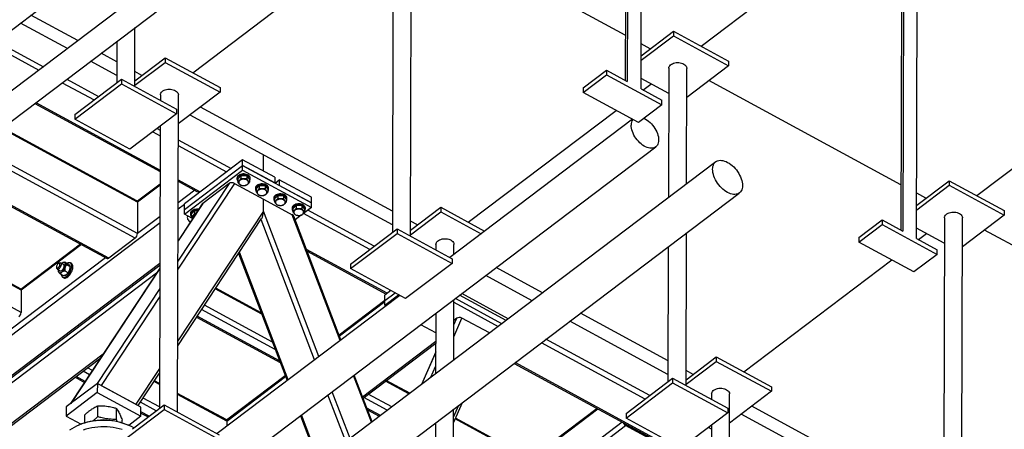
# Model space of a CAD drawing. Header units: millimetres. Extents: x 0 to 841, y 0 to 594.
# Tile 165 of 190: x 701 to 748, y 354 to 373. Entities that reach past the tile are written whole.
import ezdxf

# ---------------------------------------------------------------- set-up
doc = ezdxf.new("R2010")
doc.units = ezdxf.units.MM
doc.layers.add('TRAIT-FORT', color=4, linetype='Continuous', lineweight=25)

msp = doc.modelspace()

# ---------------------------------------------------------------- linework, layer by layer
at = {"layer": 'TRAIT-FORT', "color": 4, "linetype": 'Continuous', "lineweight": 25}
for p, q in [((729.881, 386.564), (729.839, 370.541)), ((729.982, 386.741), (729.939, 370.486)), ((730.594, 370.131), (730.637, 386.386)), ((742.976, 379.47), (742.934, 363.446)), ((743.077, 379.646), (743.034, 363.391)), ((676.207, 354.444), (708.992, 379.21)), ((743.689, 363.036), (743.732, 379.291)), ((733.448, 372.167), (742.129, 378.724)), ((711.531, 378.239), (676.349, 351.661)), ((718.818, 378.207), (718.779, 363.329)), ((719.635, 363.153), (719.675, 378.205)), ((729.844, 372.684), (720.725, 377.625)), ((677.038, 350.749), (712.22, 377.327)), ((709.29, 370.904), (716.316, 376.212)), ((703.835, 372.425), (701.607, 373.632)), ((703.337, 372.049), (701.11, 373.256)), ((706.54, 370.248), (706.547, 373.042)), ((730.597, 371.492), (732.138, 372.656)), ((730.598, 371.712), (732.139, 372.876)), ((732.139, 372.876), (732.138, 372.656)), ((732.138, 372.656), (734.757, 371.237)), ((732.139, 372.876), (734.758, 371.457)), ((699.759, 372.235), (701.987, 371.029)), ((699.971, 372.396), (702.199, 371.189)), ((705.688, 372.393), (705.683, 370.424)), ((731.033, 372.04), (730.6, 372.275)), ((705.686, 371.422), (704.939, 371.827)), ((706.541, 370.526), (707.981, 371.614)), ((707.981, 371.614), (707.98, 371.394)), ((707.981, 371.614), (710.6, 370.195)), ((746.544, 365.072), (755.225, 371.629)), ((705.684, 370.777), (704.441, 371.451)), ((706.54, 370.306), (707.98, 371.394)), ((707.98, 371.394), (710.599, 369.975)), ((727.851, 370.183), (728.957, 371.018)), ((728.957, 371.018), (728.956, 370.799)), ((728.957, 371.018), (729.939, 370.486)), ((731.913, 371.112), (731.897, 364.978)), ((732.756, 365.627), (732.77, 371.11)), ((734.757, 371.237), (732.767, 369.733)), ((734.758, 371.457), (734.757, 371.237)), ((703.303, 370.591), (704.818, 369.77)), ((703.692, 368.92), (705.905, 370.592)), ((705.905, 370.592), (705.904, 370.372)), ((705.905, 370.592), (708.524, 369.173)), ((706.874, 370.778), (706.542, 370.958)), ((727.85, 369.963), (728.956, 370.799)), ((728.956, 370.799), (731.575, 369.38)), ((731.91, 369.91), (730.595, 370.622)), ((703.091, 370.43), (704.605, 369.61)), ((703.692, 368.701), (705.904, 370.372)), ((705.904, 370.372), (708.523, 368.953)), ((710.6, 370.195), (710.599, 369.975)), ((727.851, 370.183), (727.85, 369.963)), ((730.594, 370.131), (731.576, 369.599)), ((730.687, 370.081), (731.066, 370.367)), ((742.939, 365.589), (733.821, 370.53)), ((707.755, 369.85), (707.754, 369.59)), ((708.572, 354.796), (708.612, 369.848)), ((710.599, 369.975), (708.608, 368.471)), ((730.469, 368.544), (727.85, 369.963)), ((701.788, 369.447), (707.745, 366.219)), ((701.837, 369.483), (707.745, 366.282)), ((708.524, 369.173), (708.523, 368.953)), ((718.781, 364.327), (709.662, 369.268)), ((731.575, 369.38), (730.469, 368.544)), ((731.575, 369.38), (731.576, 369.599)), ((703.692, 368.92), (703.692, 368.701)), ((706.311, 367.282), (703.692, 368.701)), ((708.523, 368.953), (706.311, 367.282)), ((718.78, 363.682), (709.165, 368.892)), ((730.19, 368.695), (721.509, 362.138)), ((722.386, 363.809), (729.411, 369.117)), ((706.67, 364.761), (700.215, 368.258)), ((706.641, 364.828), (700.255, 368.288)), ((707.606, 368.26), (707.75, 368.181)), ((707.751, 368.369), (707.716, 354.972)), ((707.393, 368.099), (707.75, 367.906)), ((615.57, 279.961), (731.293, 367.381)), ((706.666, 363.268), (699.062, 367.387)), ((708.606, 367.718), (711.117, 366.357)), ((708.606, 367.442), (710.905, 366.197)), ((706.555, 363.052), (698.85, 367.227)), ((712.655, 366.229), (712.657, 367)), ((734.146, 366.677), (618.422, 279.257)), ((708.894, 364.415), (711.66, 366.504)), ((711.661, 366.768), (708.895, 364.679)), ((711.66, 366.504), (711.661, 366.768)), ((711.66, 366.285), (711.66, 366.504)), ((711.66, 366.504), (714.934, 364.73)), ((713.188, 365.676), (711.66, 366.504)), ((713.189, 365.94), (711.661, 366.768)), ((705.301, 362.105), (697.619, 366.267)), ((697.619, 366.204), (705.22, 362.086)), ((708.894, 364.195), (711.66, 366.285)), ((711.396, 365.899), (711.396, 365.855)), ((711.43, 365.864), (711.583, 366.014)), ((711.43, 365.864), (711.43, 365.733)), ((711.583, 366.014), (711.583, 365.883)), ((711.863, 366.004), (711.583, 366.014)), ((711.66, 366.285), (714.933, 364.511)), ((711.863, 366.004), (711.863, 365.873)), ((711.863, 366.004), (711.99, 365.844)), ((712.025, 365.853), (712.025, 365.897)), ((713.189, 365.94), (713.188, 365.676)), ((707.744, 365.617), (706.663, 364.801)), ((707.743, 365.572), (706.67, 364.761)), ((711.28, 365.653), (708.59, 361.582)), ((711.024, 365.648), (708.591, 361.967)), ((708.601, 365.818), (709.651, 365.25)), ((708.601, 365.755), (709.495, 365.271)), ((711.024, 365.648), (709.77, 364.701)), ((711.28, 365.653), (712.651, 364.91)), ((711.99, 365.844), (711.99, 365.713)), ((712.269, 365.426), (712.269, 365.382)), ((712.303, 365.391), (712.456, 365.541)), ((712.456, 365.541), (712.456, 365.41)), ((712.736, 365.531), (712.456, 365.541)), ((712.736, 365.531), (712.736, 365.4)), ((712.736, 365.531), (712.863, 365.371)), ((712.898, 365.38), (712.898, 365.424)), ((713.203, 365.668), (713.407, 365.822)), ((713.407, 365.822), (713.406, 365.558)), ((714.934, 364.73), (713.406, 365.558)), ((714.935, 364.994), (713.407, 365.822)), ((743.693, 364.617), (745.234, 365.781)), ((743.693, 364.397), (745.234, 365.561)), ((745.234, 365.781), (745.234, 365.561)), ((745.234, 365.781), (747.853, 364.362)), ((745.234, 365.561), (747.853, 364.142)), ((619.542, 277.775), (735.265, 365.195)), ((709.392, 365.327), (708.598, 364.727)), ((712.303, 365.391), (712.303, 365.26)), ((712.863, 365.371), (712.863, 365.24)), ((713.142, 364.953), (713.142, 364.909)), ((713.176, 364.918), (713.329, 365.068)), ((713.329, 365.068), (713.329, 364.937)), ((713.609, 365.058), (713.329, 365.068)), ((713.609, 365.058), (713.609, 364.927)), ((713.609, 365.058), (713.736, 364.898)), ((713.771, 364.907), (713.771, 364.951)), ((714.934, 364.73), (714.935, 364.994)), ((744.128, 364.945), (743.695, 365.18)), ((706.67, 364.761), (706.666, 363.268)), ((709.77, 364.701), (708.594, 362.921)), ((709.745, 364.676), (708.594, 362.933)), ((708.895, 364.65), (708.598, 364.425)), ((708.894, 364.415), (708.895, 364.679)), ((712.65, 364.332), (712.651, 364.91)), ((712.651, 364.91), (714.022, 364.167)), ((713.176, 364.918), (713.176, 364.787)), ((713.736, 364.898), (713.736, 364.767)), ((714.015, 364.48), (714.015, 364.436)), ((714.049, 364.445), (714.202, 364.595)), ((714.202, 364.595), (714.202, 364.464)), ((714.482, 364.585), (714.202, 364.595)), ((714.482, 364.585), (714.482, 364.454)), ((714.482, 364.585), (714.609, 364.425)), ((714.933, 364.511), (714.553, 364.224)), ((714.644, 364.435), (714.644, 364.478)), ((714.933, 364.511), (714.934, 364.73)), ((719.636, 363.431), (721.076, 364.519)), ((721.076, 364.519), (721.075, 364.299)), ((721.076, 364.519), (723.164, 363.388)), ((707.74, 364.079), (706.666, 363.268)), ((712.65, 364.332), (708.581, 358.175)), ((708.894, 364.195), (708.894, 364.415)), ((709.256, 363.999), (708.894, 364.195)), ((709.184, 364.228), (709.183, 364.184)), ((709.218, 364.193), (709.217, 364.061)), ((709.218, 364.193), (709.371, 364.343)), ((709.371, 364.343), (709.37, 364.211)), ((709.43, 364.199), (709.37, 364.211)), ((709.522, 364.338), (709.371, 364.343)), ((715.283, 357.434), (712.65, 364.332)), ((716.3, 358.202), (714.022, 364.167)), ((714.049, 364.445), (714.049, 364.314)), ((716.331, 358.226), (714.089, 364.099)), ((714.445, 364.142), (714.156, 363.924)), ((717.701, 362.515), (714.551, 364.221)), ((714.609, 364.425), (714.609, 364.294)), ((717.913, 362.675), (714.763, 364.382)), ((719.635, 363.211), (721.075, 364.299)), ((721.075, 364.299), (722.994, 363.26)), ((745.008, 364.017), (744.969, 349.139)), ((745.826, 348.963), (745.865, 364.015)), ((747.853, 364.142), (745.862, 362.639)), ((747.853, 364.362), (747.853, 364.142)), ((707.739, 363.777), (697.592, 356.112)), ((708.581, 357.947), (712.568, 363.982)), ((715.083, 357.283), (712.541, 363.941)), ((719.97, 363.683), (719.637, 363.863)), ((740.945, 362.868), (742.052, 363.704)), ((740.946, 363.088), (742.052, 363.923)), ((742.052, 363.923), (742.052, 363.704)), ((742.052, 363.923), (743.034, 363.391)), ((742.052, 363.704), (744.671, 362.285)), ((745.005, 362.815), (743.69, 363.527)), ((716.787, 361.606), (719, 363.277)), ((716.788, 361.825), (719, 363.497)), ((719, 363.497), (719, 363.277)), ((719, 363.497), (721.619, 362.078)), ((719, 363.277), (721.619, 361.858)), ((732.731, 356.058), (732.75, 363.295)), ((740.946, 363.088), (740.945, 362.868)), ((743.783, 362.986), (744.162, 363.272)), ((756.035, 358.494), (746.916, 363.435)), ((703.967, 362.765), (701.132, 360.623)), ((704.002, 362.746), (701.138, 360.583)), ((706.555, 363.052), (705.301, 362.105)), ((720.85, 362.755), (720.849, 362.495)), ((721.706, 362.286), (721.707, 362.753)), ((731.891, 362.646), (731.874, 356.234)), ((743.564, 361.449), (740.945, 362.868)), ((743.689, 363.036), (744.671, 362.504)), ((705.151, 362.123), (697.593, 356.414)), ((701.109, 360.65), (697.609, 362.546)), ((701.138, 360.583), (697.609, 362.495)), ((711.472, 362.324), (711.475, 362.325)), ((711.474, 362.326), (713.776, 356.296)), ((713.829, 356.336), (711.517, 362.391)), ((718.534, 360.437), (714.693, 362.518)), ((714.723, 362.438), (718.486, 360.4)), ((744.671, 362.285), (743.564, 361.449)), ((744.671, 362.285), (744.671, 362.504)), ((707.734, 361.848), (698.785, 355.088)), ((698.807, 355.021), (707.733, 361.764)), ((702.819, 361.674), (702.825, 361.631)), ((702.959, 361.879), (702.92, 361.86)), ((703.158, 361.806), (703.016, 361.883)), ((703.077, 361.864), (703.066, 361.855)), ((703.121, 361.891), (703.115, 361.888)), ((703.21, 361.923), (703.365, 361.839)), ((703.311, 361.79), (703.465, 361.706)), ((703.468, 361.696), (703.465, 361.719)), ((703.533, 361.846), (703.478, 361.876)), ((716.788, 361.825), (716.787, 361.606)), ((721.619, 361.858), (719.406, 360.187)), ((721.619, 362.078), (721.619, 361.858)), ((725.917, 360.461), (723.714, 361.655)), ((735.481, 356.714), (742.507, 362.022)), ((701.136, 359.528), (697.606, 361.44)), ((707.571, 361.385), (699.047, 354.946)), ((702.853, 361.581), (702.995, 361.504)), ((702.903, 361.496), (702.905, 361.474)), ((703.006, 361.353), (703.16, 361.269)), ((703.111, 361.198), (703.165, 361.168)), ((703.208, 361.505), (703.362, 361.421)), ((703.25, 361.301), (703.256, 361.304)), ((707.733, 361.631), (703.484, 355.2)), ((707.733, 361.619), (703.499, 355.211)), ((719.406, 360.187), (716.787, 361.606)), ((725.419, 360.085), (723.216, 361.279)), ((701.138, 360.583), (701.136, 359.528)), ((707.731, 360.665), (704.753, 356.159)), ((707.73, 360.28), (704.944, 356.064)), ((712.572, 359.451), (710.364, 360.647)), ((712.547, 359.516), (710.39, 360.685)), ((719.127, 360.338), (710.446, 353.78)), ((718.422, 359.87), (719.077, 360.365)), ((718.706, 360.566), (718.423, 360.353)), ((718.423, 360.09), (718.908, 360.456)), ((718.423, 360.09), (718.423, 360.353)), ((724.179, 359.148), (721.976, 360.342)), ((724.281, 359.225), (722.078, 360.419)), ((713.08, 358.12), (709.851, 359.869)), ((718.423, 360.095), (716.246, 358.45)), ((716.259, 358.415), (718.423, 360.05)), ((718.422, 359.87), (718.423, 360.09)), ((718.472, 359.843), (718.422, 359.87)), ((721.693, 357.27), (721.7, 360.134)), ((721.7, 360.008), (723.806, 358.866)), ((723.976, 358.994), (721.773, 360.188)), ((713.42, 357.23), (709.507, 359.349)), ((713.213, 357.772), (709.717, 359.666)), ((720.841, 359.485), (720.834, 356.621)), ((731.877, 357.232), (727.711, 359.489)), ((709.477, 359.303), (713.45, 357.15)), ((720.839, 358.561), (720.128, 358.946)), ((721.696, 358.373), (722.085, 359.261)), ((721.697, 358.937), (721.835, 359.253)), ((721.835, 359.253), (721.698, 359.149)), ((723.391, 358.553), (722.085, 359.261)), ((731.875, 356.587), (727.214, 359.113)), ((717.361, 355.53), (720.838, 358.157)), ((717.385, 355.465), (720.838, 358.073)), ((730.796, 355.42), (725.863, 358.093)), ((731.008, 355.58), (726.075, 358.253)), ((705.031, 357.541), (700.531, 354.142)), ((720.837, 357.655), (720.161, 356.113)), ((720.184, 356.13), (720.837, 357.62)), ((700.553, 354.075), (704.921, 357.375)), ((724.561, 357.109), (733.936, 352.029)), ((733.936, 352.092), (724.609, 357.145)), ((732.731, 356.336), (734.171, 357.424)), ((732.731, 356.117), (734.171, 357.204)), ((734.171, 357.424), (734.171, 357.204)), ((734.171, 357.424), (736.79, 356.005)), ((734.171, 357.204), (736.79, 355.785)), ((704.391, 356.572), (704.081, 356.74)), ((704.525, 356.775), (704.294, 356.901)), ((707.721, 356.873), (706.595, 355.169)), ((706.706, 355.109), (707.72, 356.645)), ((713.691, 356.52), (710.901, 354.413)), ((717.783, 354.316), (716.936, 356.535)), ((717.815, 354.34), (716.968, 356.559)), ((720.608, 356.45), (720.835, 356.968)), ((733.065, 356.588), (732.732, 356.768)), ((704.76, 356.163), (703.285, 355.049)), ((703.701, 356.453), (704.151, 356.209)), ((704.182, 356.255), (703.749, 356.489)), ((704.76, 356.163), (704.759, 355.724)), ((706.833, 355.04), (704.76, 356.163)), ((704.944, 356.064), (706.595, 355.169)), ((707.719, 356.101), (707.455, 356.244)), ((707.719, 356.152), (707.48, 356.281)), ((710.908, 354.373), (713.704, 356.485)), ((719.565, 355.662), (718.447, 356.268)), ((719.604, 355.692), (718.487, 356.298)), ((729.882, 354.511), (732.095, 356.182)), ((729.883, 354.73), (732.096, 356.402)), ((732.096, 356.402), (732.095, 356.182)), ((732.095, 356.182), (734.714, 354.763)), ((732.096, 356.402), (734.715, 354.983)), ((704.759, 355.724), (703.284, 354.61)), ((704.759, 355.724), (706.832, 354.601)), ((710.879, 354.44), (708.575, 355.688)), ((710.908, 354.373), (708.575, 355.637)), ((716.566, 353.397), (715.719, 355.616)), ((716.767, 353.548), (715.92, 355.767)), ((718.751, 355.047), (717.633, 355.653)), ((733.945, 355.66), (733.945, 355.4)), ((734.763, 340.606), (734.803, 355.658)), ((736.79, 355.785), (734.799, 354.281)), ((736.79, 356.005), (736.79, 355.785)), ((706.425, 353.997), (707.937, 355.14)), ((707.561, 354.855), (706.807, 355.263)), ((707.716, 355.046), (706.941, 355.466)), ((707.937, 355.14), (707.937, 354.92)), ((707.937, 355.14), (710.556, 353.721)), ((718.538, 354.887), (717.421, 355.492)), ((721.685, 354.296), (722.104, 355.253)), ((721.686, 354.556), (721.935, 355.125)), ((703.285, 355.049), (703.284, 354.61)), ((704.171, 354.287), (704.172, 354.674)), ((704.784, 354.58), (704.785, 355.101)), ((705.669, 354.453), (705.671, 354.974)), ((705.724, 353.249), (707.937, 354.92)), ((706.832, 354.601), (706.833, 355.04)), ((706.832, 354.756), (707.18, 354.568)), ((707.229, 354.604), (706.833, 354.819)), ((707.937, 354.92), (710.556, 353.501)), ((715.312, 352.45), (714.466, 354.668)), ((718.207, 354.636), (717.57, 354.981)), ((717.601, 354.901), (718.158, 354.599)), ((721.668, 347.701), (721.687, 354.938)), ((728.506, 354.971), (725.332, 352.574)), ((725.339, 352.534), (728.541, 354.952)), ((729.883, 354.73), (729.882, 354.511)), ((734.714, 354.763), (732.502, 353.092)), ((734.715, 354.983), (734.714, 354.763)), ((744.97, 349.492), (735.355, 354.702)), ((744.972, 350.137), (735.853, 355.078)), ((703.284, 354.61), (703.99, 354.227)), ((703.883, 354.184), (703.867, 354.178)), ((705.943, 354.282), (705.943, 354.42)), ((706.246, 354.172), (706.23, 354.178)), ((706.832, 354.601), (706.257, 354.167)), ((710.908, 354.373), (710.907, 354.129)), ((714.413, 354.629), (715.26, 352.41)), ((720.828, 354.289), (720.811, 347.877)), ((721.669, 348.271), (729.69, 354.33)), ((725.339, 352.534), (721.762, 354.472)), ((725.31, 352.601), (721.78, 354.513)), ((729.86, 354.223), (731.344, 353.419)), ((732.502, 353.092), (729.882, 354.511)), ((733.942, 354.18), (733.906, 340.782)), ((724.365, 350.006), (729.86, 354.157)), ((731.344, 353.353), (729.86, 354.157)), ((730.094, 354.096), (730.105, 354.105)), ((730.21, 354.033), (730.221, 354.042)), ((733.941, 353.991), (733.796, 354.07))]:
    msp.add_line(p, q, dxfattribs=at)
at = {"layer": 'TRAIT-FORT', "color": 4, "linetype": 'Continuous', "lineweight": 25, "flags": 128}
for points in [[(731.913, 371.112), (731.913, 371.115), (731.919, 371.157), (731.935, 371.198), (731.96, 371.236), (731.994, 371.272), (732.036, 371.304), (732.086, 371.332), (732.141, 371.354), (732.201, 371.37), (732.265, 371.381), (732.33, 371.385), (732.396, 371.383), (732.46, 371.374), (732.522, 371.36), (732.579, 371.339), (732.63, 371.313), (732.675, 371.283), (732.713, 371.248), (732.741, 371.21), (732.76, 371.17), (732.769, 371.128), (732.77, 371.11)], [(707.755, 369.85), (707.755, 369.853), (707.761, 369.895), (707.776, 369.935), (707.802, 369.974), (707.836, 370.01), (707.878, 370.042), (707.928, 370.069), (707.983, 370.092), (708.043, 370.108), (708.107, 370.119), (708.172, 370.123), (708.237, 370.121), (708.302, 370.112), (708.363, 370.097), (708.421, 370.077), (708.472, 370.051), (708.517, 370.02), (708.554, 369.986), (708.583, 369.948), (708.602, 369.908), (708.611, 369.866), (708.612, 369.848)], [(730.736, 368.745), (730.743, 368.742), (730.814, 368.703), (730.884, 368.657), (730.954, 368.605), (731.021, 368.545), (731.085, 368.481), (731.146, 368.411), (731.202, 368.337), (731.253, 368.26), (731.299, 368.181), (731.339, 368.1), (731.372, 368.019), (731.398, 367.939), (731.417, 367.86), (731.428, 367.783), (731.432, 367.71), (731.428, 367.641), (731.416, 367.576), (731.397, 367.518), (731.37, 367.466), (731.337, 367.421), (731.297, 367.383), (731.251, 367.354), (731.199, 367.333), (731.143, 367.32), (731.082, 367.316), (731.018, 367.321), (730.95, 367.335), (730.881, 367.357), (730.811, 367.387), (730.74, 367.426), (730.669, 367.472), (730.6, 367.524), (730.533, 367.584), (730.469, 367.648), (730.408, 367.718), (730.352, 367.792), (730.3, 367.869), (730.255, 367.948), (730.215, 368.029), (730.182, 368.11), (730.156, 368.19), (730.137, 368.269), (730.126, 368.346), (730.122, 368.419), (730.122, 368.419)], [(733.996, 366.32), (734, 366.393), (734.012, 366.46), (734.031, 366.522), (734.058, 366.577), (734.092, 366.626), (734.133, 366.667), (734.18, 366.699), (734.232, 366.724), (734.29, 366.739), (734.352, 366.746), (734.419, 366.744), (734.488, 366.734), (734.56, 366.714), (734.633, 366.686), (734.707, 366.65), (734.781, 366.606), (734.855, 366.554), (734.926, 366.496), (734.996, 366.432), (735.062, 366.362), (735.124, 366.288), (735.181, 366.209), (735.234, 366.128), (735.28, 366.045), (735.321, 365.96), (735.354, 365.875), (735.381, 365.791), (735.4, 365.709), (735.411, 365.628), (735.415, 365.552), (735.411, 365.479), (735.399, 365.412), (735.379, 365.35), (735.353, 365.295), (735.319, 365.246), (735.278, 365.205), (735.231, 365.173), (735.179, 365.148), (735.121, 365.133), (735.058, 365.126), (734.992, 365.128), (734.923, 365.138), (734.851, 365.158), (734.778, 365.186), (734.704, 365.222), (734.629, 365.266), (734.556, 365.318), (734.484, 365.376), (734.415, 365.44), (734.349, 365.51), (734.287, 365.584), (734.229, 365.663), (734.177, 365.744), (734.13, 365.827), (734.09, 365.912), (734.057, 365.997), (734.03, 366.081), (734.011, 366.163), (734, 366.244), (733.996, 366.32)], [(711.566, 366.077), (711.519, 366.058), (711.477, 366.033), (711.443, 366.005), (711.418, 365.973), (711.402, 365.938), (711.396, 365.902), (711.396, 365.899)], [(711.566, 366.033), (711.519, 366.014), (711.477, 365.99), (711.443, 365.961), (711.418, 365.929), (711.402, 365.894), (711.396, 365.858), (711.4, 365.822), (711.414, 365.787), (711.43, 365.764)], [(712.025, 365.897), (712.024, 365.912), (712.015, 365.948), (711.996, 365.982), (711.968, 366.013), (711.932, 366.041), (711.888, 366.064), (711.839, 366.081), (711.786, 366.093), (711.73, 366.099), (711.674, 366.098), (711.618, 366.091), (711.566, 366.077)], [(711.99, 365.762), (711.991, 365.764), (712.012, 365.797), (712.023, 365.832), (712.024, 365.868), (712.015, 365.904), (711.996, 365.938), (711.968, 365.969), (711.931, 365.997), (711.888, 366.02), (711.839, 366.038), (711.786, 366.049), (711.73, 366.055), (711.674, 366.054), (711.618, 366.047), (711.566, 366.033)], [(711.517, 365.781), (711.495, 365.754), (711.482, 365.724), (711.479, 365.693), (711.487, 365.663), (711.504, 365.634), (711.53, 365.608), (711.564, 365.586), (711.605, 365.569), (711.65, 365.558), (711.697, 365.553), (711.746, 365.555), (711.792, 365.563), (711.835, 365.576), (711.873, 365.596), (711.903, 365.62), (711.925, 365.647), (711.938, 365.677), (711.94, 365.708), (711.933, 365.738), (711.916, 365.767), (711.889, 365.793), (711.855, 365.815), (711.815, 365.832), (711.77, 365.843), (711.722, 365.848), (711.674, 365.846), (711.628, 365.839), (711.585, 365.825), (711.547, 365.805), (711.517, 365.781)], [(712.439, 365.604), (712.392, 365.585), (712.35, 365.56), (712.316, 365.532), (712.291, 365.5), (712.275, 365.465), (712.269, 365.429), (712.269, 365.426)], [(712.439, 365.56), (712.392, 365.541), (712.35, 365.517), (712.316, 365.488), (712.291, 365.456), (712.275, 365.421), (712.269, 365.385), (712.273, 365.349), (712.287, 365.314), (712.303, 365.291)], [(712.898, 365.424), (712.897, 365.439), (712.888, 365.475), (712.869, 365.509), (712.841, 365.54), (712.805, 365.568), (712.761, 365.591), (712.712, 365.608), (712.659, 365.62), (712.603, 365.626), (712.547, 365.625), (712.492, 365.618), (712.439, 365.604)], [(712.863, 365.289), (712.864, 365.291), (712.885, 365.324), (712.896, 365.359), (712.897, 365.395), (712.888, 365.431), (712.869, 365.465), (712.841, 365.496), (712.804, 365.524), (712.761, 365.547), (712.712, 365.565), (712.659, 365.576), (712.603, 365.582), (712.547, 365.581), (712.491, 365.574), (712.439, 365.56)], [(712.39, 365.308), (712.368, 365.281), (712.355, 365.251), (712.352, 365.22), (712.36, 365.19), (712.377, 365.161), (712.403, 365.135), (712.437, 365.113), (712.478, 365.096), (712.523, 365.085), (712.57, 365.08), (712.619, 365.082), (712.665, 365.09), (712.708, 365.103), (712.746, 365.123), (712.776, 365.147), (712.798, 365.174), (712.811, 365.204), (712.813, 365.235), (712.806, 365.265), (712.789, 365.294), (712.762, 365.32), (712.728, 365.342), (712.688, 365.359), (712.643, 365.37), (712.595, 365.375), (712.547, 365.373), (712.501, 365.366), (712.458, 365.352), (712.42, 365.332), (712.39, 365.308)], [(713.312, 365.131), (713.265, 365.112), (713.223, 365.087), (713.189, 365.059), (713.164, 365.027), (713.148, 364.992), (713.142, 364.956), (713.142, 364.953)], [(713.312, 365.087), (713.265, 365.068), (713.223, 365.044), (713.189, 365.015), (713.164, 364.983), (713.148, 364.948), (713.142, 364.912), (713.146, 364.876), (713.16, 364.841), (713.176, 364.818)], [(713.771, 364.951), (713.77, 364.966), (713.761, 365.002), (713.742, 365.036), (713.714, 365.067), (713.678, 365.095), (713.634, 365.118), (713.585, 365.135), (713.532, 365.147), (713.476, 365.153), (713.42, 365.152), (713.365, 365.145), (713.312, 365.131)], [(713.736, 364.816), (713.737, 364.818), (713.758, 364.851), (713.769, 364.886), (713.77, 364.922), (713.761, 364.958), (713.742, 364.992), (713.714, 365.023), (713.677, 365.051), (713.634, 365.074), (713.585, 365.092), (713.532, 365.103), (713.476, 365.109), (713.42, 365.108), (713.364, 365.101), (713.312, 365.087)], [(713.263, 364.835), (713.241, 364.808), (713.228, 364.778), (713.225, 364.747), (713.233, 364.717), (713.25, 364.688), (713.276, 364.662), (713.31, 364.64), (713.351, 364.623), (713.396, 364.612), (713.443, 364.607), (713.492, 364.609), (713.538, 364.617), (713.581, 364.63), (713.619, 364.65), (713.649, 364.674), (713.671, 364.701), (713.684, 364.731), (713.686, 364.762), (713.679, 364.792), (713.662, 364.821), (713.635, 364.847), (713.601, 364.869), (713.561, 364.886), (713.516, 364.897), (713.468, 364.902), (713.42, 364.9), (713.374, 364.893), (713.331, 364.879), (713.293, 364.859), (713.263, 364.835)], [(714.185, 364.658), (714.138, 364.639), (714.096, 364.614), (714.063, 364.586), (714.037, 364.554), (714.021, 364.519), (714.015, 364.483), (714.015, 364.48)], [(714.185, 364.614), (714.138, 364.595), (714.096, 364.571), (714.062, 364.542), (714.037, 364.51), (714.021, 364.475), (714.015, 364.439), (714.019, 364.403), (714.033, 364.368), (714.049, 364.345)], [(714.644, 364.478), (714.643, 364.493), (714.634, 364.529), (714.615, 364.563), (714.587, 364.594), (714.551, 364.622), (714.507, 364.645), (714.458, 364.662), (714.405, 364.674), (714.349, 364.68), (714.293, 364.679), (714.238, 364.672), (714.185, 364.658)], [(714.609, 364.343), (714.61, 364.345), (714.631, 364.378), (714.642, 364.413), (714.643, 364.449), (714.634, 364.485), (714.615, 364.519), (714.587, 364.55), (714.55, 364.578), (714.507, 364.601), (714.458, 364.619), (714.405, 364.63), (714.349, 364.636), (714.293, 364.635), (714.237, 364.628), (714.185, 364.614)], [(709.05, 364.111), (709.038, 364.078), (709.033, 364.037), (709.037, 363.995), (709.051, 363.954), (709.075, 363.915), (709.108, 363.878), (709.149, 363.845), (709.183, 363.825)], [(709.05, 364.111), (709.038, 364.078), (709.033, 364.037), (709.037, 363.995), (709.051, 363.954), (709.075, 363.915), (709.108, 363.878), (709.149, 363.845), (709.183, 363.825)], [(709.354, 364.362), (709.306, 364.342), (709.265, 364.318), (709.231, 364.289), (709.205, 364.257), (709.189, 364.223), (709.183, 364.187), (709.188, 364.151), (709.202, 364.116), (709.217, 364.092)], [(709.354, 364.406), (709.306, 364.386), (709.265, 364.362), (709.231, 364.333), (709.206, 364.301), (709.19, 364.267), (709.184, 364.231), (709.184, 364.228)], [(714.136, 364.362), (714.114, 364.335), (714.101, 364.305), (714.099, 364.274), (714.106, 364.244), (714.123, 364.215), (714.149, 364.189), (714.183, 364.167), (714.224, 364.15), (714.269, 364.139), (714.316, 364.134), (714.365, 364.136), (714.411, 364.144), (714.454, 364.157), (714.492, 364.177), (714.522, 364.201), (714.544, 364.228), (714.557, 364.258), (714.559, 364.289), (714.552, 364.319), (714.535, 364.348), (714.508, 364.374), (714.474, 364.396), (714.434, 364.413), (714.389, 364.424), (714.341, 364.429), (714.293, 364.427), (714.247, 364.42), (714.204, 364.406), (714.166, 364.386), (714.136, 364.362)], [(745.008, 364.017), (745.008, 364.02), (745.014, 364.062), (745.03, 364.103), (745.055, 364.141), (745.089, 364.177), (745.132, 364.209), (745.181, 364.237), (745.237, 364.259), (745.297, 364.275), (745.36, 364.286), (745.426, 364.29), (745.491, 364.288), (745.555, 364.279), (745.617, 364.265), (745.674, 364.244), (745.726, 364.218), (745.771, 364.188), (745.808, 364.153), (745.836, 364.115), (745.855, 364.075), (745.865, 364.033), (745.865, 364.015)], [(720.85, 362.755), (720.85, 362.758), (720.856, 362.8), (720.872, 362.84), (720.897, 362.879), (720.931, 362.915), (720.973, 362.947), (721.023, 362.974), (721.078, 362.997), (721.139, 363.013), (721.202, 363.024), (721.267, 363.028), (721.333, 363.026), (721.397, 363.017), (721.459, 363.003), (721.516, 362.982), (721.568, 362.956), (721.612, 362.925), (721.65, 362.891), (721.678, 362.853), (721.697, 362.813), (721.706, 362.771), (721.707, 362.753)], [(702.985, 361.812), (702.981, 361.838), (702.972, 361.856), (702.956, 361.865), (702.937, 361.866), (702.914, 361.857), (702.89, 361.839), (702.868, 361.814), (702.848, 361.784), (702.832, 361.751), (702.822, 361.718), (702.819, 361.687), (702.822, 361.662), (702.832, 361.644), (702.847, 361.634), (702.867, 361.634), (702.889, 361.643), (702.913, 361.661), (702.936, 361.686), (702.956, 361.716), (702.971, 361.749), (702.981, 361.782), (702.985, 361.812)], [(703.045, 361.815), (703.041, 361.78), (703.031, 361.741), (703.015, 361.702), (702.993, 361.665), (702.968, 361.632), (702.941, 361.605), (702.913, 361.587), (702.887, 361.577), (702.863, 361.577), (702.844, 361.587), (702.831, 361.606), (702.825, 361.631)], [(702.959, 361.879), (702.969, 361.883), (702.994, 361.888), (703.015, 361.883), (703.032, 361.869), (703.042, 361.845), (703.045, 361.815)], [(703.046, 361.331), (703.047, 361.322), (703.054, 361.279), (703.067, 361.244), (703.087, 361.216), (703.112, 361.197), (703.143, 361.187), (703.178, 361.187), (703.215, 361.196), (703.255, 361.215), (703.296, 361.242), (703.337, 361.278), (703.377, 361.32), (703.414, 361.369), (703.449, 361.422), (703.479, 361.478), (703.504, 361.536), (703.523, 361.593), (703.536, 361.65), (703.543, 361.703), (703.542, 361.752), (703.542, 361.752)], [(703.076, 361.523), (703.103, 361.548), (703.129, 361.58), (703.151, 361.616), (703.169, 361.655), (703.181, 361.693), (703.187, 361.73), (703.185, 361.762), (703.177, 361.787), (703.162, 361.803), (703.158, 361.806)], [(703.228, 361.874), (703.216, 361.887), (703.201, 361.896), (703.184, 361.901), (703.165, 361.902), (703.144, 361.899), (703.123, 361.891), (703.1, 361.88), (703.077, 361.864)], [(703.165, 361.168), (703.167, 361.167), (703.197, 361.157), (703.232, 361.157), (703.27, 361.167), (703.31, 361.185), (703.351, 361.213), (703.392, 361.248), (703.431, 361.291), (703.469, 361.339), (703.503, 361.392), (703.533, 361.448), (703.558, 361.506), (703.578, 361.564), (703.591, 361.62), (703.597, 361.673), (703.597, 361.722)], [(703.227, 361.665), (703.238, 361.697), (703.245, 361.728), (703.25, 361.758), (703.251, 361.787), (703.25, 361.813), (703.246, 361.836), (703.238, 361.857), (703.228, 361.874)], [(703.542, 361.752), (703.535, 361.794), (703.522, 361.83), (703.502, 361.858), (703.476, 361.877), (703.446, 361.887), (703.411, 361.887), (703.374, 361.878), (703.334, 361.859), (703.331, 361.857)], [(702.924, 361.437), (702.937, 361.423), (702.952, 361.414), (702.969, 361.409), (702.988, 361.408), (703.008, 361.412), (703.03, 361.419), (703.052, 361.431), (703.075, 361.446)], [(703.293, 361.328), (703.271, 361.312), (703.256, 361.304)], [(733.945, 355.66), (733.945, 355.663), (733.951, 355.705), (733.967, 355.746), (733.992, 355.784), (734.026, 355.82), (734.069, 355.852), (734.118, 355.879), (734.174, 355.902), (734.234, 355.918), (734.297, 355.929), (734.363, 355.933), (734.428, 355.931), (734.492, 355.922), (734.554, 355.908), (734.611, 355.887), (734.663, 355.861), (734.708, 355.83), (734.745, 355.796), (734.773, 355.758), (734.792, 355.718), (734.802, 355.676), (734.803, 355.658)], [(706.492, 354.048), (706.38, 354.109), (706.261, 354.165), (706.136, 354.216), (706.006, 354.261), (705.871, 354.3), (705.732, 354.334), (705.59, 354.361), (705.446, 354.381), (705.3, 354.396), (705.152, 354.404), (705.004, 354.405), (704.857, 354.4), (704.71, 354.388), (704.565, 354.37), (704.422, 354.345), (704.282, 354.314), (704.146, 354.278), (704.014, 354.235), (703.888, 354.186), (703.766, 354.132), (703.651, 354.073), (703.543, 354.009), (703.442, 353.94)], [(705.938, 353.974), (705.801, 354.01), (705.661, 354.04), (705.518, 354.064), (705.372, 354.082), (705.225, 354.093), (705.077, 354.097), (704.93, 354.096), (704.782, 354.087), (704.636, 354.072), (704.492, 354.051), (704.351, 354.023), (704.213, 353.989), (704.079, 353.949)]]:
    msp.add_lwpolyline(points, dxfattribs=at)
at = {"layer": 'TRAIT-FORT', "color": 4, "linetype": 'Continuous', "lineweight": 25}
for centre, radius, start, end in [((730.558, 368.438), 0.437, 144.9069, 182.4661), ((706.599, 364.771), 0.0712, 352.4354, 54.228), ((709.372, 364.03), 0.105, 130.3904, 211.4897), ((709.464, 363.935), 0.236, 103.5944, 132.4307), ((709.497, 363.953), 0.475, 80.3342, 107.6193), ((709.497, 363.91), 0.474, 83.5264, 107.6194), ((706.365, 363.286), 0.301, 309.0289, 356.4481), ((702.766, 361.823), 0.488, 309.3016, 341.0016), ((703.141, 361.669), 0.328, 338.1213, 4.8839), ((703.45, 361.725), 0.147, 358.7514, 55.8108), ((705.247, 362.156), 0.0745, 249.0032, 317.2109), ((703.075, 361.524), 0.175, 170.2097, 210.1181), ((703.021, 361.574), 0.0747, 249.176, 316.8222), ((702.985, 361.705), 0.488, 309.3016, 341.0016), ((701.068, 360.592), 0.0712, 352.4354, 54.228), ((700.835, 359.547), 0.301, 309.0289, 356.4481), ((705.049, 351.306), 3.106, 67.649, 112.05), ((705.054, 353.332), 1.098, 76.242, 103.4571), ((710.837, 354.382), 0.0712, 352.4354, 54.228), ((729.995, 354.391), 0.27, 199.045, 240.067), ((729.925, 354.336), 0.13, 215.9365, 240.3055)]:
    msp.add_arc(centre, radius, start, end, dxfattribs=at)
for centre, major_axis, ratio, start_param, end_param in [((711.169, 365.57), (0.183, -0.02), 0.620171, 0.989508, 2.560304), ((709.673, 365.37), (0.241, 0.018), 0.543297, 3.842815, 4.512325), ((709.673, 365.37), (0.241, 0.018), 0.543297, 3.842815, 4.512325), ((709.915, 364.622), (0.183, -0.02), 0.620171, 2.560304, 2.833365), ((712.539, 364.249), (0.034, 0.312), 0.337287, 3.722881, 5.020617), ((713.912, 364.084), (0.183, -0.02), 0.620171, 0.308228, 0.989508), ((721.974, 359.177), (0.177, -0.011), 0.630601, 0.938514, 2.509311)]:
    msp.add_ellipse(centre, major_axis=major_axis, ratio=ratio, start_param=start_param, end_param=end_param, dxfattribs=at)
for points, knots in [([(711.43, 365.733), (711.449, 365.745), (711.482, 365.766), (711.528, 365.812), (711.56, 365.851), (711.578, 365.876), (711.583, 365.883)], [0, 0, 0, 0, 0.385549, 0.637642, 0.896546, 1, 1, 1, 1]), ([(711.863, 365.873), (711.839, 365.869), (711.79, 365.861), (711.717, 365.86), (711.647, 365.868), (711.605, 365.878), (711.583, 365.883)], [0, 0, 0, 0, 0.264605, 0.534948, 0.765343, 1, 1, 1, 1]), ([(711.863, 365.873), (711.874, 365.854), (711.896, 365.816), (711.929, 365.771), (711.961, 365.736), (711.98, 365.72), (711.99, 365.713)], [0, 0, 0, 0, 0.264605, 0.534948, 0.765343, 1, 1, 1, 1]), ([(711.557, 365.573), (711.546, 365.582), (711.523, 365.6), (711.49, 365.638), (711.459, 365.683), (711.44, 365.716), (711.43, 365.733)], [0, 0, 0, 0, 0.264605, 0.534948, 0.765343, 1, 1, 1, 1]), ([(711.557, 365.573), (711.581, 365.567), (711.63, 365.555), (711.703, 365.549), (711.773, 365.552), (711.815, 365.559), (711.837, 365.563)], [0, 0, 0, 0, 0.264605, 0.534948, 0.765343, 1, 1, 1, 1]), ([(711.837, 365.563), (711.856, 365.575), (711.888, 365.595), (711.935, 365.642), (711.967, 365.681), (711.985, 365.705), (711.99, 365.713)], [0, 0, 0, 0, 0.3855495, 0.6376419, 0.8965462, 1, 1, 1, 1]), ([(712.303, 365.26), (712.322, 365.272), (712.355, 365.293), (712.401, 365.339), (712.433, 365.378), (712.451, 365.403), (712.456, 365.41)], [0, 0, 0, 0, 0.385549, 0.637642, 0.896546, 1, 1, 1, 1]), ([(712.736, 365.4), (712.712, 365.396), (712.663, 365.388), (712.59, 365.387), (712.52, 365.395), (712.478, 365.405), (712.456, 365.41)], [0, 0, 0, 0, 0.264605, 0.534948, 0.765343, 1, 1, 1, 1]), ([(712.736, 365.4), (712.747, 365.381), (712.769, 365.343), (712.802, 365.298), (712.834, 365.263), (712.853, 365.247), (712.863, 365.24)], [0, 0, 0, 0, 0.264605, 0.534948, 0.765343, 1, 1, 1, 1]), ([(712.43, 365.1), (712.419, 365.109), (712.397, 365.127), (712.364, 365.165), (712.332, 365.21), (712.313, 365.243), (712.303, 365.26)], [0, 0, 0, 0, 0.264605, 0.534948, 0.765343, 1, 1, 1, 1]), ([(712.43, 365.1), (712.454, 365.094), (712.503, 365.082), (712.576, 365.076), (712.646, 365.079), (712.688, 365.086), (712.71, 365.09)], [0, 0, 0, 0, 0.264605, 0.534948, 0.765343, 1, 1, 1, 1]), ([(712.71, 365.09), (712.729, 365.102), (712.761, 365.122), (712.808, 365.169), (712.84, 365.208), (712.858, 365.232), (712.863, 365.24)], [0, 0, 0, 0, 0.3855495, 0.6376419, 0.8965462, 1, 1, 1, 1]), ([(713.176, 364.787), (713.195, 364.799), (713.228, 364.82), (713.274, 364.866), (713.306, 364.905), (713.324, 364.93), (713.329, 364.937)], [0, 0, 0, 0, 0.385549, 0.637642, 0.896546, 1, 1, 1, 1]), ([(713.609, 364.927), (713.585, 364.923), (713.536, 364.915), (713.463, 364.914), (713.393, 364.922), (713.351, 364.932), (713.329, 364.937)], [0, 0, 0, 0, 0.264605, 0.534948, 0.765343, 1, 1, 1, 1]), ([(713.303, 364.627), (713.292, 364.636), (713.27, 364.654), (713.237, 364.692), (713.205, 364.737), (713.186, 364.77), (713.176, 364.787)], [0, 0, 0, 0, 0.264605, 0.534948, 0.765343, 1, 1, 1, 1]), ([(713.303, 364.627), (713.327, 364.621), (713.376, 364.609), (713.449, 364.603), (713.519, 364.606), (713.561, 364.613), (713.583, 364.617)], [0, 0, 0, 0, 0.264605, 0.534948, 0.765343, 1, 1, 1, 1]), ([(713.583, 364.617), (713.602, 364.629), (713.635, 364.649), (713.681, 364.696), (713.713, 364.735), (713.731, 364.759), (713.736, 364.767)], [0, 0, 0, 0, 0.3855495, 0.6376419, 0.8965462, 1, 1, 1, 1]), ([(713.609, 364.927), (713.62, 364.908), (713.642, 364.87), (713.675, 364.825), (713.707, 364.79), (713.726, 364.774), (713.736, 364.767)], [0, 0, 0, 0, 0.264605, 0.534948, 0.765343, 1, 1, 1, 1]), ([(714.049, 364.314), (714.068, 364.326), (714.101, 364.347), (714.147, 364.393), (714.179, 364.432), (714.197, 364.457), (714.202, 364.464)], [0, 0, 0, 0, 0.385549, 0.637642, 0.896546, 1, 1, 1, 1]), ([(714.482, 364.454), (714.458, 364.45), (714.409, 364.442), (714.336, 364.441), (714.266, 364.449), (714.224, 364.459), (714.202, 364.464)], [0, 0, 0, 0, 0.264605, 0.534948, 0.765343, 1, 1, 1, 1]), ([(709.217, 364.061), (709.237, 364.074), (709.269, 364.094), (709.316, 364.141), (709.347, 364.18), (709.365, 364.204), (709.37, 364.211)], [0, 0, 0, 0, 0.385549, 0.637642, 0.896546, 1, 1, 1, 1]), ([(709.278, 363.968), (709.277, 363.969), (709.267, 363.981), (709.246, 364.012), (709.227, 364.045), (709.217, 364.061)], [0, 0, 0, 0, 0.027356, 0.509222, 1, 1, 1, 1]), ([(714.176, 364.154), (714.165, 364.163), (714.143, 364.181), (714.11, 364.219), (714.078, 364.264), (714.059, 364.297), (714.049, 364.314)], [0, 0, 0, 0, 0.264605, 0.534948, 0.765343, 1, 1, 1, 1]), ([(714.176, 364.154), (714.2, 364.148), (714.249, 364.136), (714.322, 364.13), (714.392, 364.133), (714.434, 364.14), (714.456, 364.144)], [0, 0, 0, 0, 0.264605, 0.534948, 0.765343, 1, 1, 1, 1]), ([(714.456, 364.144), (714.475, 364.156), (714.508, 364.176), (714.554, 364.223), (714.586, 364.262), (714.604, 364.286), (714.609, 364.294)], [0, 0, 0, 0, 0.3855495, 0.6376419, 0.8965462, 1, 1, 1, 1]), ([(714.482, 364.454), (714.493, 364.435), (714.515, 364.397), (714.548, 364.352), (714.58, 364.317), (714.599, 364.301), (714.609, 364.294)], [0, 0, 0, 0, 0.264605, 0.534948, 0.765343, 1, 1, 1, 1]), ([(703.121, 361.89), (703.132, 361.895), (703.16, 361.909), (703.192, 361.918), (703.21, 361.923)], [0, 0, 0, 0, 0.416524, 1, 1, 1, 1]), ([(703.227, 361.665), (703.22, 361.639), (703.206, 361.587), (703.208, 361.532), (703.208, 361.505)], [0, 0, 0, 0, 0.504, 1, 1, 1, 1]), ([(703.228, 361.874), (703.221, 361.884), (703.208, 361.906), (703.21, 361.917), (703.21, 361.923)], [0, 0, 0, 0, 0.504, 1, 1, 1, 1]), ([(703.311, 361.79), (703.296, 361.774), (703.267, 361.743), (703.24, 361.698), (703.23, 361.671), (703.227, 361.665)], [0, 0, 0, 0, 0.432385, 0.879554, 1, 1, 1, 1]), ([(703.311, 361.79), (703.296, 361.803), (703.267, 361.83), (703.241, 361.857), (703.231, 361.871), (703.228, 361.874)], [0, 0, 0, 0, 0.432385, 0.879554, 1, 1, 1, 1]), ([(703.365, 361.839), (703.379, 361.826), (703.408, 361.799), (703.434, 361.772), (703.444, 361.758), (703.447, 361.755)], [0, 0, 0, 0, 0.432385, 0.879554, 1, 1, 1, 1]), ([(703.446, 361.546), (703.453, 361.573), (703.467, 361.624), (703.465, 361.679), (703.465, 361.706)], [0, 0, 0, 0, 0.504, 1, 1, 1, 1]), ([(703.447, 361.755), (703.454, 361.745), (703.467, 361.724), (703.466, 361.712), (703.465, 361.706)], [0, 0, 0, 0, 0.504, 1, 1, 1, 1]), ([(702.906, 361.474), (702.906, 361.472), (702.906, 361.465), (702.913, 361.452), (702.922, 361.439), (702.924, 361.437)], [0, 0, 0, 0, 0.174658, 0.824865, 1, 1, 1, 1]), ([(702.924, 361.437), (702.935, 361.424), (702.956, 361.399), (702.989, 361.368), (703.006, 361.353)], [0, 0, 0, 0, 0.504, 1, 1, 1, 1]), ([(703.006, 361.353), (703.009, 361.361), (703.018, 361.38), (703.037, 361.411), (703.059, 361.434), (703.073, 361.445), (703.075, 361.446)], [0, 0, 0, 0, 0.237039, 0.589019, 0.951631, 1, 1, 1, 1]), ([(703.075, 361.446), (703.087, 361.454), (703.11, 361.47), (703.156, 361.489), (703.19, 361.499), (703.208, 361.505)], [0, 0, 0, 0, 0.30999, 0.629546, 1, 1, 1, 1]), ([(703.293, 361.328), (703.292, 361.327), (703.277, 361.316), (703.246, 361.298), (703.202, 361.281), (703.172, 361.273), (703.16, 361.269)], [0, 0, 0, 0, 0.048369, 0.39933, 0.762965, 1, 1, 1, 1]), ([(703.362, 361.421), (703.357, 361.409), (703.347, 361.386), (703.325, 361.354), (703.304, 361.337), (703.293, 361.328)], [0, 0, 0, 0, 0.370457, 0.681018, 1, 1, 1, 1]), ([(703.362, 361.421), (703.377, 361.437), (703.406, 361.468), (703.433, 361.513), (703.443, 361.541), (703.446, 361.546)], [0, 0, 0, 0, 0.432385, 0.879554, 1, 1, 1, 1]), ([(704.172, 354.674), (704.213, 354.712), (704.29, 354.782), (704.404, 354.873), (704.506, 354.945), (704.599, 355.004), (704.69, 355.056), (704.752, 355.085), (704.785, 355.101)], [0, 0, 0, 0, 0.202068, 0.3827, 0.555315, 0.692992, 0.838894, 1, 1, 1, 1]), ([(704.785, 355.101), (704.844, 355.101), (704.956, 355.102), (705.121, 355.09), (705.267, 355.071), (705.402, 355.045), (705.534, 355.014), (705.624, 354.988), (705.671, 354.974)], [0, 0, 0, 0, 0.202068, 0.3827, 0.555315, 0.692992, 0.838894, 1, 1, 1, 1]), ([(705.671, 354.974), (705.689, 354.946), (705.723, 354.892), (705.774, 354.801), (705.819, 354.712), (705.861, 354.621), (705.901, 354.526), (705.929, 354.457), (705.943, 354.42)], [0, 0, 0, 0, 0.202068, 0.3827, 0.555315, 0.692992, 0.838894, 1, 1, 1, 1]), ([(704.784, 354.58), (704.743, 354.543), (704.665, 354.473), (704.578, 354.402), (704.532, 354.369), (704.524, 354.363)], [0, 0, 0, 0, 0.476184, 0.901852, 1, 1, 1, 1]), ([(705.669, 354.453), (705.61, 354.453), (705.498, 354.453), (705.333, 354.464), (705.187, 354.483), (705.052, 354.509), (704.92, 354.54), (704.831, 354.566), (704.784, 354.58)], [0, 0, 0, 0, 0.202068, 0.3827, 0.555315, 0.692992, 0.838894, 1, 1, 1, 1]), ([(705.717, 354.336), (705.715, 354.339), (705.699, 354.376), (705.684, 354.416), (705.669, 354.453)], [0, 0, 0, 0, 0.0762768, 1, 1, 1, 1])]:
    msp.add_open_spline(points, degree=3, knots=knots, dxfattribs=at)

doc.saveas('drawing.dxf')
